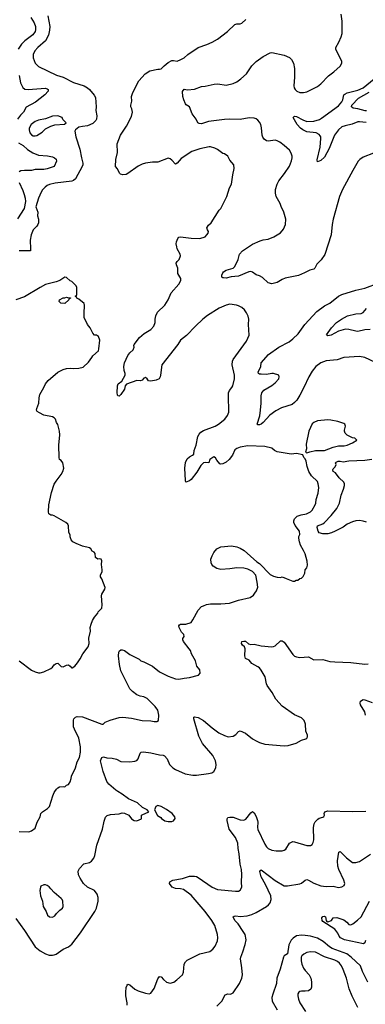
# Model space of a CAD drawing. Header units: inches. Extents: x 1934316 to 2140091, y 524953 to 667329.
# Tile 223 of 256: x 2023215 to 2027156, y 607573 to 618806. Entities that reach past the tile are written whole.
import ezdxf

# ---------------------------------------------------------------- set-up
doc = ezdxf.new("R2010")
doc.units = ezdxf.units.IN
doc.header["$MEASUREMENT"] = 0
doc.layers.add('C0620', color=7, linetype='Continuous')
doc.layers.add('C0621', color=7, linetype='Continuous')

msp = doc.modelspace()

# ---------------------------------------------------------------- linework, layer by layer
at = {"layer": 'C0620', "color": 5}
for points, elevation in [([(2023173, 608550), (2023270, 608415), (2023392, 608230), (2023450, 608182), (2023510, 608149), (2023550, 608135), (2023590, 608132), (2023610, 608136), (2023630, 608146), (2023710, 608200), (2023771, 608229), (2023810, 608260), (2023910, 608388), (2024073, 608630), (2024092, 608670), (2024109, 608751), (2024109, 608790), (2024098, 608830), (2024070, 608870), (2023989, 608909), (2023944, 608950), (2023905, 609010), (2023886, 609050), (2023883, 609090), (2023899, 609121), (2023946, 609174), (2024011, 609189), (2024035, 609205), (2024061, 609239), (2024073, 609270), (2024096, 609390), (2024160, 609570), (2024178, 609662), (2024193, 609707), (2024214, 609726), (2024250, 609738), (2024350, 609745), (2024384, 609756), (2024410, 609755), (2024458, 609730), (2024492, 609690), (2024522, 609670), (2024550, 609666), (2024606, 609690), (2024606, 609730), (2024610, 609734), (2024686, 609770), (2024668, 609790), (2024617, 609817), (2024557, 609870), (2024456, 609916), (2024383, 609970), (2024333, 610000)], 320), ([(2023210, 609546), (2023318, 609542), (2023350, 609551), (2023390, 609582), (2023415, 609650), (2023449, 609710), (2023455, 609750), (2023475, 609770), (2023532, 609808), (2023555, 609830), (2023593, 609950), (2023610, 609991), (2023616, 610000)], 340), ([(2024439, 607561), (2024441, 607590), (2024426, 607670), (2024424, 607710), (2024430, 607765), (2024439, 607790), (2024450, 607803), (2024470, 607795), (2024530, 607746), (2024567, 607727), (2024650, 607698), (2024690, 607693), (2024710, 607699), (2024750, 607754), (2024790, 607864), (2024810, 607891), (2024830, 607887), (2024854, 607854), (2024890, 607826), (2024930, 607815), (2024973, 607827), (2025007, 607850), (2025072, 607910), (2025082, 607938), (2025092, 608030), (2025104, 608056), (2025123, 608077), (2025270, 608149), (2025383, 608177), (2025417, 608203), (2025444, 608236), (2025470, 608298), (2025475, 608330), (2025472, 608370), (2025440, 608470), (2025406, 608530), (2025330, 608633), (2025170, 608818), (2025082, 608882), (2025050, 608890), (2024990, 608894), (2024955, 608910), (2024925, 608950), (2024926, 608970), (2024962, 608990), (2025072, 609008), (2025150, 609033), (2025210, 609036), (2025230, 609032), (2025250, 609021), (2025410, 608910), (2025470, 608884), (2025677, 608863), (2025710, 608865), (2025730, 608876), (2025750, 608910), (2025746, 608966), (2025748, 609052), (2025743, 609110), (2025731, 609170), (2025718, 609290), (2025706, 609350), (2025703, 609410), (2025676, 609476), (2025605, 609570), (2025580, 609670), (2025581, 609690), (2025590, 609702), (2025611, 609709), (2025650, 609707), (2025730, 609678), (2025770, 609674), (2025794, 609686), (2025850, 609756), (2025870, 609771), (2025890, 609757), (2025910, 609717), (2025925, 609670), (2025930, 609650), (2025927, 609590), (2025930, 609568), (2026010, 609399), (2026030, 609370), (2026050, 609350), (2026090, 609330), (2026138, 609322), (2026210, 609325), (2026230, 609331), (2026250, 609344), (2026290, 609411), (2026329, 609431), (2026350, 609428), (2026490, 609386), (2026530, 609385), (2026550, 609397), (2026563, 609417), (2026571, 609449), (2026566, 609590), (2026573, 609630), (2026586, 609654), (2026615, 609685), (2026630, 609696), (2026672, 609708), (2026684, 609716), (2026690, 609730), (2026687, 609750), (2026694, 609770), (2026730, 609780), (2027008, 609772), (2027163, 609777)], 280), ([(2025462, 607550), (2025520, 607610), (2025559, 607681), (2025589, 607691), (2025618, 607690), (2025650, 607704), (2025720, 607810), (2025750, 607870), (2025754, 607910), (2025749, 607989), (2025733, 608090), (2025736, 608110), (2025761, 608170), (2025786, 608254), (2025797, 608310), (2025785, 608370), (2025765, 608405), (2025707, 608490), (2025670, 608530), (2025650, 608570), (2025661, 608579), (2025678, 608582), (2025730, 608576), (2025810, 608582), (2025863, 608597), (2025910, 608619), (2026028, 608690), (2026053, 608707), (2026071, 608729), (2026083, 608770), (2026077, 608810), (2026019, 608939), (2025967, 609027), (2025952, 609088), (2025960, 609100), (2025970, 609105), (2026130, 608987), (2026230, 608926), (2026270, 608926), (2026410, 608946), (2026430, 608956), (2026470, 608988), (2026490, 608995), (2026510, 608990), (2026570, 608955), (2026650, 608926), (2026710, 608918), (2026790, 608920), (2026850, 608906), (2026890, 608911), (2026915, 608930), (2026922, 608950), (2026911, 608990), (2026855, 609110), (2026844, 609150), (2026839, 609210), (2026855, 609310), (2026870, 609317), (2026942, 609242), (2027010, 609192), (2027050, 609190), (2027090, 609201), (2027216, 609284)], 260), ([(2027160, 608300), (2027150, 608275), (2027136, 608264), (2026918, 608310), (2026875, 608330), (2026857, 608350), (2026843, 608383), (2026809, 608430), (2026670, 608517), (2026663, 608530), (2026662, 608558), (2026670, 608575), (2026690, 608579), (2026701, 608570), (2026711, 608530), (2026719, 608519), (2026730, 608514), (2026769, 608530), (2026790, 608558), (2026830, 608564), (2026910, 608536), (2026945, 608510), (2026970, 608484), (2026990, 608481), (2027015, 608490), (2027069, 608531), (2027110, 608571), (2027204, 608750)], 240), ([(2027185, 607825), (2027126, 607946), (2027100, 608010), (2026996, 608110), (2026947, 608147), (2026780, 608210), (2026748, 608230), (2026676, 608290), (2026610, 608326), (2026530, 608350), (2026470, 608358), (2026430, 608361), (2026370, 608352), (2026332, 608328), (2026310, 608304), (2026285, 608250), (2026270, 608150), (2026230, 608124), (2026222, 608110), (2026186, 607974), (2026146, 607870), (2026143, 607810), (2026100, 607690), (2026091, 607650), (2026094, 607610), (2026150, 607510)], 260), ([(2027070, 607535), (2027006, 607666), (2026971, 607750), (2026943, 607870), (2026903, 607970), (2026884, 608010), (2026862, 608042), (2026840, 608060), (2026810, 608078), (2026690, 608113), (2026590, 608166), (2026533, 608173), (2026490, 608165), (2026454, 608146), (2026433, 608127), (2026426, 608110), (2026425, 608070), (2026433, 608030), (2026450, 607986), (2026470, 607957), (2026515, 607910), (2026534, 607870), (2026542, 607830), (2026543, 607770), (2026534, 607746), (2026510, 607728), (2026470, 607721), (2026430, 607724), (2026410, 607719), (2026399, 607710), (2026388, 607692), (2026386, 607670), (2026394, 607630), (2026410, 607590), (2026476, 607490)], 280)]:
    msp.add_lwpolyline(points, dxfattribs=dict(at, elevation=elevation))
for points, elevation in [([(2024790, 609841), (2024766, 609830), (2024752, 609790), (2024785, 609725), (2024824, 609704), (2024832, 609692), (2024870, 609667), (2024910, 609659), (2024950, 609659), (2024970, 609666), (2024988, 609692), (2024984, 609710), (2024955, 609750), (2024890, 609795), (2024828, 609830)], 320), ([(2023510, 608935), (2023490, 608935), (2023458, 608922), (2023451, 608909), (2023443, 608870), (2023451, 608811), (2023475, 608750), (2023481, 608690), (2023518, 608630), (2023532, 608590), (2023554, 608570), (2023590, 608565), (2023617, 608583), (2023635, 608610), (2023672, 608648), (2023704, 608670), (2023712, 608690), (2023706, 608750), (2023699, 608770), (2023690, 608781), (2023609, 608849), (2023569, 608890), (2023553, 608913), (2023530, 608929)], 340)]:
    msp.add_lwpolyline(points, close=True, dxfattribs=dict(at, elevation=elevation))
at = {"layer": 'C0621', "color": 5}
for points, elevation in [([(2023535, 618850), (2023557, 618730), (2023555, 618685), (2023545, 618630), (2023510, 618565), (2023423, 618490), (2023389, 618450), (2023369, 618410), (2023370, 618372), (2023390, 618311), (2023431, 618270), (2023634, 618174), (2023710, 618149), (2023830, 618089), (2023950, 618050), (2023990, 618029), (2024010, 618010), (2024065, 617945), (2024078, 617918), (2024089, 617811), (2024083, 617770), (2024096, 617710), (2024090, 617670), (2024084, 617656), (2024050, 617623), (2023990, 617596), (2023930, 617589), (2023890, 617578), (2023852, 617550), (2023845, 617535), (2023855, 617470), (2023901, 617330), (2023919, 617230), (2023935, 617170), (2023935, 617150), (2023929, 617130), (2023850, 616990), (2023829, 616971), (2023810, 616963), (2023621, 616939), (2023554, 616926), (2023527, 616913), (2023504, 616896), (2023475, 616865), (2023460, 616840), (2023430, 616769), (2023400, 616670), (2023422, 616610), (2023419, 616570), (2023429, 616529), (2023429, 616490), (2023423, 616470), (2023410, 616451), (2023370, 616407), (2023345, 616350), (2023333, 616290), (2023340, 616190), (2023338, 616170), (2023210, 616167)], 340), ([(2027250, 617282), (2027130, 617236), (2027094, 617210), (2027076, 617190), (2027013, 617087), (2026895, 616870), (2026862, 616790), (2026790, 616530), (2026779, 616470), (2026767, 616350), (2026693, 616127), (2026654, 616066), (2026604, 616016), (2026580, 615970), (2026570, 615960), (2026523, 615950), (2026463, 615917), (2026393, 615887), (2026244, 615856), (2026210, 615843), (2026150, 615808), (2026090, 615794), (2026050, 615805), (2025985, 615865), (2025950, 615884), (2025910, 615896), (2025870, 615926), (2025850, 615933), (2025829, 615931), (2025710, 615880), (2025626, 615874), (2025570, 615858), (2025540, 615860), (2025530, 615862), (2025522, 615870), (2025521, 615890), (2025530, 615916), (2025541, 615930), (2025570, 615948), (2025650, 615970), (2025670, 615990), (2025705, 616070), (2025723, 616130), (2025754, 616170), (2025870, 616244), (2025956, 616284), (2025990, 616295), (2026050, 616302), (2026112, 616330), (2026190, 616375), (2026225, 616415), (2026247, 616470), (2026249, 616531), (2026228, 616610), (2026196, 616676), (2026186, 616710), (2026139, 616790), (2026133, 616827), (2026133, 616867), (2026150, 616928), (2026170, 616969), (2026234, 617050), (2026290, 617136), (2026316, 617196), (2026323, 617230), (2026321, 617250), (2026310, 617284), (2026290, 617316), (2026231, 617371), (2026181, 617410), (2026150, 617425), (2026130, 617430), (2026050, 617419), (2026030, 617424), (2026003, 617443), (2025987, 617467), (2025979, 617490), (2025973, 617573), (2025964, 617610), (2025950, 617636), (2025930, 617660), (2025910, 617675), (2025890, 617683), (2025830, 617686), (2025730, 617668), (2025612, 617672), (2025550, 617669), (2025370, 617643), (2025290, 617618), (2025261, 617621), (2025248, 617630), (2025226, 617670), (2025182, 617730), (2025153, 617810), (2025114, 617834), (2025105, 617845), (2025085, 617890), (2025074, 617930), (2025072, 617988), (2025090, 618014), (2025130, 618004), (2025210, 618015), (2025290, 618045), (2025330, 618049), (2025432, 618071), (2025473, 618073), (2025570, 618060), (2025650, 618079), (2025690, 618096), (2025738, 618130), (2025801, 618190), (2025861, 618279), (2025910, 618330), (2025990, 618384), (2026070, 618428), (2026090, 618433), (2026230, 618401), (2026290, 618373), (2026316, 618350), (2026338, 618310), (2026348, 618250), (2026349, 618151), (2026342, 618050), (2026345, 618030), (2026356, 618010), (2026377, 617990), (2026410, 617975), (2026450, 617974), (2026490, 617983), (2026610, 618042), (2026650, 618075), (2026735, 618165), (2026798, 618210), (2026870, 618275), (2026889, 618310), (2026889, 618330), (2026821, 618470), (2026821, 618490), (2026855, 618550), (2026881, 618610), (2026892, 618650), (2026892, 618790), (2026881, 618870)], 320), ([(2023344, 618830), (2023381, 618770), (2023395, 618730), (2023396, 618690), (2023390, 618670), (2023366, 618634), (2023275, 618565), (2023235, 618525), (2023197, 618470)], 320), ([(2023616, 610000), (2023634, 610026), (2023650, 610042), (2023670, 610052), (2023710, 610058), (2023730, 610052), (2023750, 610072), (2023770, 610082), (2023789, 610110), (2023804, 610150), (2023806, 610174), (2023850, 610270), (2023870, 610338), (2023897, 610390), (2023907, 610450), (2023907, 610510), (2023890, 610610), (2023840, 610710), (2023830, 610738), (2023827, 610813), (2023832, 610828), (2023853, 610847), (2023870, 610858), (2023930, 610851), (2024150, 610767), (2024166, 610770), (2024188, 610790), (2024246, 610814), (2024350, 610846), (2024390, 610850), (2024490, 610839), (2024610, 610811), (2024710, 610807), (2024750, 610799), (2024779, 610801), (2024798, 610810), (2024802, 610870), (2024794, 610910), (2024789, 610930), (2024761, 610970), (2024670, 611063), (2024630, 611081), (2024590, 611089), (2024550, 611105), (2024500, 611140), (2024472, 611172), (2024370, 611379), (2024353, 611450), (2024342, 611550), (2024347, 611590), (2024355, 611605), (2024370, 611615), (2024384, 611616), (2024410, 611608), (2024470, 611565), (2024576, 611510), (2024598, 611490), (2024630, 611479), (2024730, 611430), (2024810, 611367), (2024910, 611315), (2024990, 611285), (2025030, 611282), (2025090, 611295), (2025150, 611301), (2025253, 611327), (2025275, 611350), (2025269, 611390), (2025234, 611430), (2025219, 611490), (2025174, 611570), (2025161, 611610), (2025149, 611630), (2025082, 611710), (2025074, 611730), (2025075, 611745), (2025089, 611770), (2025085, 611790), (2025059, 611819), (2025034, 611870), (2025029, 611890), (2025037, 611903), (2025050, 611911), (2025110, 611910), (2025169, 611930), (2025190, 611958), (2025252, 612070), (2025289, 612110), (2025310, 612120), (2025347, 612133), (2025390, 612141), (2025510, 612142), (2025609, 612151), (2025710, 612183), (2025845, 612215), (2025880, 612240), (2025898, 612262), (2025915, 612290), (2025929, 612330), (2025924, 612390), (2025909, 612469), (2025868, 612510), (2025816, 612536), (2025770, 612549), (2025692, 612552), (2025610, 612541), (2025510, 612535), (2025463, 612543), (2025421, 612570), (2025406, 612590), (2025398, 612610), (2025396, 612650), (2025410, 612690), (2025430, 612726), (2025465, 612770), (2025510, 612790), (2025630, 612802), (2025690, 612793), (2025730, 612776), (2025775, 612750), (2025921, 612621), (2025950, 612601), (2026070, 612478), (2026110, 612456), (2026150, 612445), (2026190, 612442), (2026210, 612451), (2026254, 612430), (2026330, 612402), (2026350, 612402), (2026368, 612412), (2026387, 612413), (2026410, 612432), (2026430, 612434), (2026448, 612452), (2026468, 612490), (2026469, 612531), (2026490, 612554), (2026498, 612582), (2026494, 612630), (2026469, 612711), (2026453, 612750), (2026419, 612810), (2026406, 612850), (2026399, 612890), (2026399, 612910), (2026409, 612931), (2026404, 612970), (2026357, 613037), (2026341, 613070), (2026340, 613090), (2026348, 613112), (2026379, 613141), (2026423, 613157), (2026484, 613170), (2026533, 613190), (2026551, 613209), (2026586, 613270), (2026592, 613290), (2026597, 613330), (2026617, 613403), (2026625, 613470), (2026620, 613510), (2026610, 613539), (2026543, 613603), (2026511, 613651), (2026492, 613710), (2026483, 613770), (2026470, 613795), (2026455, 613810), (2026442, 613842), (2026370, 613856), (2026310, 613849), (2026150, 613876), (2026122, 613890), (2026090, 613919), (2026010, 613938), (2025817, 613943), (2025730, 613928), (2025690, 613914), (2025670, 613898), (2025642, 613838), (2025604, 613790), (2025570, 613759), (2025530, 613737), (2025510, 613734), (2025499, 613739), (2025462, 613782), (2025449, 613809), (2025430, 613819), (2025383, 613790), (2025371, 613749), (2025333, 613753), (2025310, 613749), (2025282, 613718), (2025235, 613645), (2025170, 613559), (2025150, 613543), (2025110, 613529), (2025104, 613550), (2025097, 613690), (2025105, 613755), (2025124, 613796), (2025150, 613819), (2025184, 613836), (2025199, 613850), (2025205, 613890), (2025228, 613952), (2025248, 614050), (2025262, 614078), (2025280, 614100), (2025310, 614119), (2025446, 614170), (2025481, 614190), (2025555, 614250), (2025585, 614290), (2025593, 614310), (2025599, 614330), (2025601, 614390), (2025596, 614456), (2025597, 614550), (2025606, 614574), (2025635, 614610), (2025644, 614630), (2025665, 614710), (2025664, 614750), (2025637, 614870), (2025640, 614910), (2025650, 614930), (2025800, 615140), (2025832, 615208), (2025824, 615330), (2025829, 615391), (2025822, 615422), (2025803, 615463), (2025777, 615497), (2025750, 615521), (2025710, 615543), (2025686, 615550), (2025610, 615560), (2025571, 615549), (2025490, 615515), (2025357, 615430), (2025305, 615390), (2025219, 615310), (2025118, 615202), (2025048, 615150), (2025019, 615101), (2024837, 614870), (2024822, 614750), (2024816, 614730), (2024804, 614710), (2024770, 614692), (2024710, 614680), (2024685, 614685), (2024669, 614710), (2024650, 614723), (2024630, 614715), (2024610, 614693), (2024594, 614686), (2024550, 614689), (2024433, 614647), (2024419, 614630), (2024410, 614589), (2024370, 614529), (2024349, 614509), (2024335, 614515), (2024330, 614526), (2024326, 614550), (2024330, 614630), (2024339, 614650), (2024380, 614680), (2024416, 614750), (2024419, 614770), (2024405, 614805), (2024404, 614850), (2024412, 614890), (2024450, 614976), (2024470, 615007), (2024510, 615041), (2024521, 615070), (2024517, 615090), (2024521, 615099), (2024580, 615180), (2024634, 615226), (2024709, 615270), (2024744, 615310), (2024760, 615350), (2024761, 615390), (2024767, 615427), (2024787, 615470), (2024870, 615550), (2024907, 615610), (2024944, 615690), (2025029, 615790), (2025052, 615830), (2025054, 615854), (2025020, 615910), (2025017, 615970), (2025002, 616010), (2025001, 616030), (2025010, 616047), (2025032, 616070), (2025047, 616110), (2025045, 616130), (2025011, 616190), (2025006, 616214), (2025001, 616250), (2025004, 616270), (2025019, 616310), (2025030, 616323), (2025050, 616330), (2025170, 616314), (2025270, 616308), (2025329, 616330), (2025349, 616350), (2025364, 616370), (2025369, 616390), (2025355, 616410), (2025349, 616430), (2025370, 616461), (2025397, 616490), (2025490, 616632), (2025509, 616651), (2025579, 616790), (2025608, 616888), (2025629, 616930), (2025645, 617035), (2025662, 617110), (2025658, 617150), (2025610, 617202), (2025589, 617250), (2025550, 617274), (2025530, 617279), (2025470, 617324), (2025440, 617340), (2025390, 617354), (2025374, 617354), (2025268, 617332), (2025177, 617303), (2025056, 617224), (2025010, 617169), (2024990, 617159), (2024950, 617205), (2024930, 617219), (2024910, 617226), (2024790, 617182), (2024730, 617181), (2024650, 617168), (2024610, 617157), (2024565, 617135), (2024450, 617050), (2024430, 617041), (2024390, 617036), (2024364, 617044), (2024353, 617053), (2024330, 617104), (2024309, 617130), (2024311, 617210), (2024329, 617290), (2024326, 617390), (2024363, 617490), (2024432, 617590), (2024490, 617702), (2024501, 617750), (2024494, 617790), (2024482, 617810), (2024482, 617830), (2024495, 617875), (2024489, 617930), (2024504, 617976), (2024573, 618110), (2024646, 618190), (2024698, 618222), (2024790, 618243), (2024810, 618241), (2024830, 618245), (2024862, 618278), (2024910, 618316), (2024950, 618340), (2024970, 618341), (2025010, 618331), (2025054, 618350), (2025090, 618371), (2025133, 618407), (2025250, 618490), (2025350, 618522), (2025411, 618549), (2025470, 618585), (2025585, 618670), (2025670, 618751), (2025690, 618759), (2025730, 618759), (2025750, 618767), (2025792, 618808)], 340), ([(2023209, 618170), (2023224, 618084), (2023250, 618034), (2023275, 618015), (2023310, 618008), (2023510, 618023), (2023530, 618018), (2023539, 618010), (2023540, 617990), (2023503, 617950), (2023397, 617863), (2023290, 617806), (2023257, 617750), (2023223, 617717), (2023189, 617671)], 320), ([(2027166, 617634), (2027090, 617642), (2027070, 617640), (2027007, 617613), (2026925, 617595), (2026890, 617582), (2026850, 617549), (2026804, 617490), (2026745, 617335), (2026690, 617237), (2026650, 617199), (2026610, 617185), (2026608, 617208), (2026640, 617350), (2026650, 617450), (2026649, 617470), (2026642, 617482), (2026630, 617497), (2026594, 617514), (2026490, 617528), (2026443, 617550), (2026417, 617570), (2026381, 617610), (2026335, 617690), (2026350, 617705), (2026370, 617701), (2026442, 617662), (2026490, 617645), (2026570, 617650), (2026632, 617668), (2026658, 617682), (2026850, 617822), (2026890, 617870), (2026900, 617890), (2026912, 617948), (2026922, 617958), (2026949, 617971), (2027070, 618002), (2027130, 618029), (2027256, 618130)], 280), ([(2027170, 617767), (2027155, 617765), (2027070, 617789), (2027016, 617796), (2026999, 617810), (2027002, 617830), (2027078, 617910), (2027200, 617980)], 260), ([(2023201, 617401), (2023255, 617370), (2023305, 617325), (2023366, 617286), (2023430, 617260), (2023534, 617254), (2023590, 617242), (2023613, 617230), (2023630, 617213), (2023636, 617190), (2023610, 617130), (2023530, 617104), (2023490, 617096), (2023390, 617095), (2023350, 617085), (2023270, 617087), (2023230, 617080), (2023209, 617070)], 320), ([(2023210, 616948), (2023250, 616858), (2023266, 616810), (2023276, 616770), (2023280, 616730), (2023267, 616653), (2023190, 616534)], 320), ([(2023210, 611492), (2023350, 611386), (2023390, 611366), (2023430, 611356), (2023450, 611356), (2023490, 611366), (2023570, 611403), (2023590, 611419), (2023610, 611447), (2023630, 611459), (2023650, 611464), (2023688, 611428), (2023710, 611424), (2023750, 611443), (2023770, 611444), (2023792, 611432), (2023809, 611409), (2023815, 611410), (2023844, 611430), (2023874, 611470), (2023906, 611514), (2023937, 611570), (2023995, 611650), (2024009, 611689), (2024004, 611750), (2024022, 611830), (2024019, 611870), (2024029, 611910), (2024045, 611950), (2024070, 611991), (2024105, 612035), (2024110, 612052), (2024150, 612094), (2024156, 612130), (2024149, 612231), (2024153, 612250), (2024185, 612310), (2024189, 612329), (2024150, 612426), (2024135, 612450), (2024135, 612470), (2024154, 612510), (2024157, 612530), (2024149, 612591), (2024153, 612633), (2024146, 612650), (2024130, 612655), (2024106, 612650), (2024078, 612670), (2024076, 612716), (2024066, 612730), (2024043, 612743), (2024028, 612770), (2024010, 612779), (2023930, 612801), (2023858, 612830), (2023822, 612850), (2023802, 612870), (2023790, 612906), (2023789, 612930), (2023777, 612957), (2023772, 613032), (2023764, 613050), (2023742, 613070), (2023610, 613146), (2023590, 613155), (2023570, 613152), (2023547, 613170), (2023543, 613190), (2023546, 613270), (2023576, 613410), (2023610, 613506), (2023630, 613541), (2023690, 613616), (2023709, 613650), (2023717, 613690), (2023709, 613749), (2023690, 613775), (2023670, 613788), (2023665, 613810), (2023661, 613950), (2023672, 614070), (2023671, 614111), (2023649, 614189), (2023635, 614210), (2023622, 614250), (2023610, 614262), (2023590, 614274), (2023490, 614295), (2023440, 614320), (2023416, 614336), (2023408, 614350), (2023409, 614370), (2023433, 614430), (2023436, 614490), (2023444, 614530), (2023492, 614608), (2023509, 614650), (2023541, 614690), (2023650, 614785), (2023710, 614816), (2023750, 614827), (2023789, 614831), (2023827, 614827), (2023890, 614830), (2023938, 614842), (2024000, 614900), (2024039, 614950), (2024050, 614971), (2024112, 615028), (2024119, 615050), (2024129, 615150), (2024113, 615190), (2024090, 615208), (2024070, 615208), (2024050, 615228), (2024019, 615290), (2023989, 615330), (2023949, 615410), (2023949, 615490), (2023955, 615510), (2023955, 615550), (2023949, 615569), (2023890, 615618), (2023866, 615630), (2023862, 615642), (2023846, 615650), (2023862, 615658), (2023866, 615670), (2023868, 615750), (2023858, 615770), (2023810, 615818), (2023790, 615828), (2023750, 615866), (2023730, 615868), (2023672, 615830), (2023630, 615814), (2023510, 615784), (2023448, 615752), (2023270, 615643), (2023170, 615608)], 360), ([(2027274, 614894), (2027150, 614952), (2027090, 614964), (2026910, 614950), (2026836, 614924), (2026710, 614913), (2026649, 614890), (2026591, 614850), (2026550, 614795), (2026512, 614730), (2026456, 614610), (2026410, 614523), (2026374, 614466), (2026350, 614437), (2026323, 614417), (2026201, 614379), (2026136, 614344), (2026066, 614294), (2025992, 614210), (2025970, 614192), (2025950, 614184), (2025930, 614183), (2025922, 614190), (2025952, 614288), (2025962, 614350), (2025968, 614430), (2025967, 614513), (2025975, 614550), (2026000, 614580), (2026090, 614632), (2026130, 614663), (2026170, 614709), (2026175, 614730), (2026170, 614751), (2026111, 614769), (2026090, 614770), (2026030, 614758), (2025970, 614760), (2025950, 614763), (2025940, 614770), (2025935, 614790), (2025959, 614830), (2025966, 614850), (2025970, 614891), (2026054, 614986), (2026172, 615068), (2026288, 615132), (2026330, 615163), (2026390, 615222), (2026468, 615330), (2026604, 615476), (2026690, 615541), (2026752, 615570), (2026850, 615650), (2026890, 615670), (2027050, 615719), (2027150, 615741), (2027316, 615804)], 320), ([(2027210, 615271), (2027150, 615269), (2027070, 615250), (2027050, 615251), (2026970, 615273), (2026930, 615276), (2026850, 615254), (2026768, 615208), (2026730, 615200), (2026713, 615210), (2026772, 615290), (2026826, 615350), (2026883, 615390), (2026953, 615427), (2027050, 615451), (2027110, 615455), (2027133, 615467), (2027169, 615511)], 280), ([(2027170, 613074), (2027130, 613086), (2027090, 613091), (2027050, 613088), (2027010, 613077), (2026950, 613050), (2026903, 613017), (2026811, 612969), (2026770, 612952), (2026730, 612942), (2026670, 612940), (2026630, 612950), (2026618, 612970), (2026608, 613012), (2026610, 613032), (2026670, 613055), (2026690, 613070), (2026765, 613150), (2026830, 613230), (2026860, 613290), (2026880, 613380), (2026908, 613450), (2026917, 613490), (2026917, 613510), (2026911, 613530), (2026859, 613579), (2026817, 613637), (2026789, 613651), (2026784, 613670), (2026790, 613682), (2026814, 613706), (2026822, 613730), (2026818, 613750), (2026823, 613757), (2026846, 613770), (2026870, 613771), (2026903, 613763), (2026970, 613773), (2027150, 613782), (2027230, 613792)], 320), ([(2024333, 610000), (2024310, 610014), (2024230, 610083), (2024210, 610113), (2024166, 610230), (2024137, 610350), (2024150, 610390), (2024170, 610396), (2024210, 610385), (2024270, 610382), (2024319, 610370), (2024370, 610343), (2024470, 610338), (2024530, 610346), (2024550, 610356), (2024566, 610374), (2024590, 610438), (2024602, 610450), (2024628, 610452), (2024710, 610443), (2024810, 610418), (2024850, 610415), (2024867, 610407), (2024895, 610375), (2024924, 610310), (2024960, 610270), (2024993, 610250), (2025102, 610202), (2025190, 610188), (2025230, 610186), (2025370, 610204), (2025406, 610214), (2025430, 610230), (2025451, 610270), (2025456, 610310), (2025447, 610350), (2025416, 610410), (2025301, 610550), (2025258, 610630), (2025200, 610830), (2025201, 610850), (2025210, 610854), (2025250, 610846), (2025310, 610810), (2025410, 610727), (2025487, 610670), (2025550, 610639), (2025594, 610626), (2025648, 610632), (2025679, 610650), (2025710, 610684), (2025730, 610694), (2025790, 610666), (2025870, 610601), (2025910, 610578), (2025950, 610559), (2026010, 610541), (2026230, 610523), (2026275, 610525), (2026369, 610551), (2026430, 610586), (2026479, 610601), (2026489, 610610), (2026496, 610624), (2026496, 610644), (2026478, 610690), (2026476, 610770), (2026458, 610810), (2026430, 610842), (2026350, 610875), (2026210, 610974), (2026135, 611055), (2026093, 611130), (2026037, 611210), (2026029, 611230), (2026015, 611310), (2025970, 611384), (2025948, 611410), (2025930, 611424), (2025862, 611462), (2025830, 611499), (2025790, 611518), (2025783, 611550), (2025788, 611630), (2025778, 611650), (2025755, 611670), (2025744, 611690), (2025750, 611710), (2025770, 611716), (2025790, 611716), (2025826, 611686), (2025850, 611677), (2025890, 611680), (2025970, 611661), (2026090, 611652), (2026110, 611655), (2026130, 611664), (2026190, 611718), (2026210, 611720), (2026230, 611703), (2026330, 611562), (2026350, 611545), (2026370, 611536), (2026410, 611529), (2026510, 611535), (2026570, 611502), (2026670, 611505), (2026750, 611485), (2026810, 611479), (2026990, 611474), (2027150, 611455), (2027190, 611456)], 320), ([(2027160, 610870), (2027151, 610910), (2027103, 610990), (2027097, 611010), (2027103, 611030), (2027130, 611049), (2027150, 611047), (2027235, 611015)], 280)]:
    msp.add_lwpolyline(points, dxfattribs=dict(at, elevation=elevation))
for points, elevation in [([(2023650, 617709), (2023590, 617705), (2023510, 617673), (2023430, 617659), (2023390, 617645), (2023345, 617610), (2023324, 617570), (2023322, 617550), (2023330, 617516), (2023350, 617494), (2023370, 617482), (2023390, 617479), (2023410, 617485), (2023470, 617524), (2023510, 617561), (2023570, 617591), (2023615, 617605), (2023727, 617613), (2023746, 617630), (2023709, 617669), (2023698, 617690)], 340), ([(2023730, 615568), (2023686, 615570), (2023666, 615590), (2023668, 615610), (2023710, 615632), (2023730, 615632), (2023750, 615642), (2023770, 615634), (2023793, 615633), (2023793, 615627), (2023778, 615622), (2023774, 615610)], 360), ([(2026730, 614240), (2026610, 614230), (2026570, 614210), (2026550, 614194), (2026513, 614110), (2026482, 613962), (2026485, 613910), (2026474, 613870), (2026490, 613865), (2026523, 613877), (2026590, 613890), (2026690, 613890), (2026790, 613928), (2026850, 613944), (2026916, 613944), (2026948, 613950), (2027010, 613977), (2027058, 614010), (2027038, 614030), (2027010, 614037), (2026950, 614067), (2026927, 614090), (2026917, 614110), (2026918, 614122), (2026930, 614170), (2026921, 614190), (2026910, 614199), (2026842, 614222), (2026762, 614238)], 340)]:
    msp.add_lwpolyline(points, close=True, dxfattribs=dict(at, elevation=elevation))

doc.saveas('drawing.dxf')
